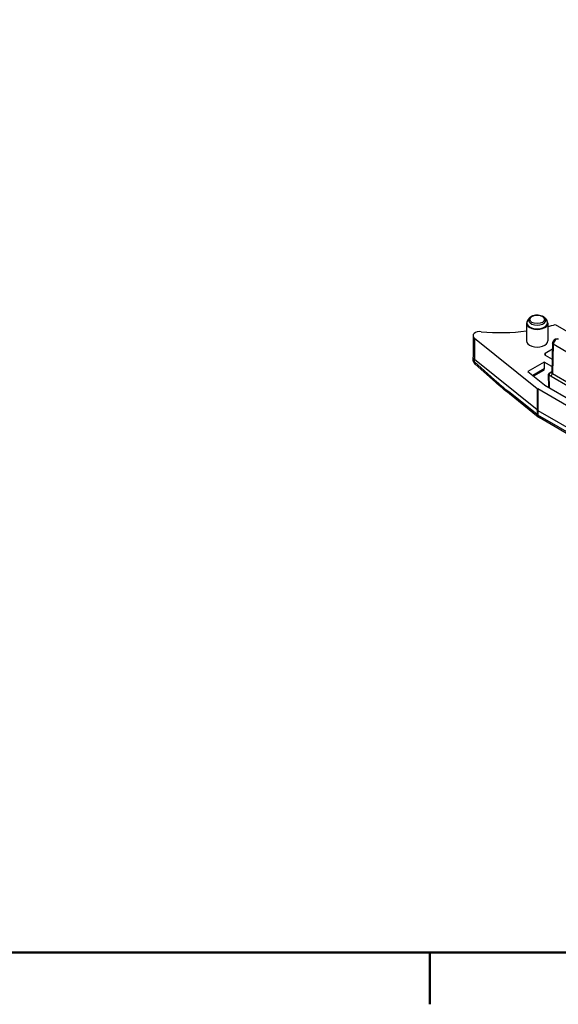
# Model space of a CAD drawing. Header units: millimetres. Extents: x 0 to 420, y 0 to 297.
# Tile 3 of 18: x 113 to 149, y 7 to 72. Entities that reach past the tile are written whole.
import ezdxf

# ---------------------------------------------------------------- set-up
doc = ezdxf.new("R2010")
doc.units = ezdxf.units.MM
doc.layers.get('0').update_dxf_attribs({"lineweight": 25})
doc.layers.add('Bordo_0', color=7, linetype='Continuous', lineweight=50)
doc.layers.add('Spigoli tangenti visibili(ISO)', color=7, linetype='Continuous', lineweight=25)
doc.layers.add('Spigoli visibili(ISO)', color=176, linetype='Continuous', lineweight=25, true_color=0x000080)

# ---------------------------------------------------------------- blocks, each defined once
blk = doc.blocks.new('Borders Bordo di default')
at = {"layer": 'Bordo_0'}
blk.add_line((140, 10), (140, 6.552), dxfattribs=at)
at = {"layer": 'Bordo_0', "flags": 128}
blk.add_lwpolyline([(10, 10), (10, 287), (410, 287), (410, 10), (10, 10)], dxfattribs=at)

msp = doc.modelspace()

# ---------------------------------------------------------------- linework, layer by layer
at = {"layer": 'Spigoli tangenti visibili(ISO)'}
for p, q in [((142.96, 50.908), (142.96, 49.479)), ((148.214, 50.495), (148.156, 48.552)), ((149.389, 49.816), (148.214, 50.495)), ((147.675, 49.891), (147.677, 49.767)), ((147.133, 46.126), (142.96, 49.479)), ((142.962, 49.327), (142.96, 49.479)), ((144.311, 48.128), (142.962, 49.327)), ((147.612, 48.859), (146.851, 48.419)), ((148.113, 48.652), (148.05, 48.615)), ((148.156, 48.552), (149.389, 47.84)), ((147.966, 47.595), (147.94, 48.452)), ((147.136, 45.819), (145.229, 47.351)), ((147.133, 47.555), (147.133, 46.126)), ((147.186, 47.52), (147.186, 46.091)), ((147.133, 46.126), (147.136, 45.819)), ((147.186, 46.091), (150.662, 44.084)), ((147.186, 46.091), (147.188, 45.783)), ((150.665, 43.776), (147.188, 45.783))]:
    msp.add_line(p, q, dxfattribs=at)
for centre, major_axis, ratio, start_param, end_param in [((147.144, 51.929), (0.692, 0), 0.57735, 2.773606, 6.651172), ((147.144, 51.893), (0.703, 0), 0.57735, 3.135422, 6.289356), ((147.144, 52.112), (-0.578, 0), 0.57735, 5.915199, 9.792765), ((148.32, 50.554), (-0.15, 0.005), 0.577174, 0.000258, 0.802694), ((148.411, 50.604), (0.141, 0.24), 0.572689, 0.003994, 2.342742), ((143.266, 49.456), (-0.249, -0.28), 0.626004, 5.634044, 6.28318), ((148.05, 48.738), (0.075, -0.13), 0.57735, 5.497787, 6.102967), ((148.05, 48.493), (-0.075, -0.13), 0.577338, 0.935107, 2.338738), ((148.262, 48.615), (-0.15, -0.005), 0.576194, 6.248531, 7.050716), ((144.615, 48.257), (-0.249, -0.28), 0.626004, 5.634044, 6.283185), ((145.048, 68.126), (-9.961, 23.514), 0.471403, 2.360043, 2.421651), ((145.533, 47.48), (-0.235, -0.292), 0.663063, 5.601962, 6.283185), ((147.542, 45.991), (-0.5, -0.004), 0.581957, 0.618329, 0.780639), ((147.44, 45.948), (-0.235, -0.292), 0.663063, 5.601962, 6.283185), ((147.454, 45.939), (-0.188, -0.325), 0.57735, 5.506514, 6.283185)]:
    msp.add_ellipse(centre, major_axis=major_axis, ratio=ratio, start_param=start_param, end_param=end_param, dxfattribs=at)
msp.add_ellipse((147.144, 52.157), major_axis=(0.489, 0), ratio=0.57735, dxfattribs=at)
for points, knots in [([(142.96, 49.479), (142.933, 49.501), (142.912, 49.525), (142.897, 49.551), (142.882, 49.576), (142.873, 49.603), (142.872, 49.629), (142.872, 49.632), (142.872, 49.634), (142.872, 49.637)], [0, 0, 0, 0, 0.125, 0.125, 0.125, 0.25, 0.25, 0.25, 0.2612258, 0.2612258, 0.2612258, 0.2612258]), ([(142.962, 49.327), (142.935, 49.349), (142.892, 49.398), (142.874, 49.455), (142.873, 49.484), (142.873, 49.486)], [0, 0, 0, 0, 0.125, 0.25, 0.2608638, 0.2608638, 0.2608638, 0.2608638]), ([(147.985, 48.426), (147.974, 48.441), (147.96, 48.472), (147.962, 48.525), (147.992, 48.574), (148.027, 48.602), (148.05, 48.615)], [0.0000273, 0.0000273, 0.0000273, 0.0000273, 0.25, 0.5, 0.75, 1, 1, 1, 1]), ([(147.186, 46.091), (147.18, 46.094), (147.173, 46.098), (147.167, 46.101), (147.161, 46.105), (147.155, 46.109), (147.15, 46.113), (147.144, 46.118), (147.139, 46.122), (147.133, 46.126)], [0, 0, 0, 0, 0.333333, 0.333333, 0.333333, 0.666667, 0.666667, 0.666667, 1, 1, 1, 1])]:
    msp.add_open_spline(points, degree=3, knots=knots, dxfattribs=at)
at = {"layer": 'Spigoli visibili(ISO)'}
for p, q in [((146.442, 51.895), (146.429, 50.731)), ((146.605, 52.232), (146.499, 52.073)), ((147.683, 52.232), (147.79, 52.073)), ((147.847, 51.895), (147.86, 50.731)), ((148.342, 51.818), (149.5, 51.149)), ((142.872, 51.067), (142.872, 49.638)), ((142.96, 50.908), (147.133, 47.555)), ((148.17, 50.558), (148.112, 48.614)), ((148.159, 50.171), (147.675, 49.891)), ((142.873, 49.486), (142.872, 49.637)), ((144.366, 47.977), (143.017, 49.176)), ((147.612, 49.304), (146.528, 48.678)), ((148.124, 49.008), (147.612, 49.304)), ((147.612, 49.304), (147.612, 48.859)), ((147.675, 49.769), (148.138, 49.501)), ((146.528, 48.678), (147.637, 47.787)), ((147.562, 48.749), (146.909, 48.372)), ((147.94, 48.574), (148.114, 48.675)), ((147.923, 47.62), (147.896, 48.512)), ((147.985, 48.426), (147.94, 48.452)), ((148.065, 48.381), (149.299, 47.669)), ((150.662, 45.513), (147.186, 47.52)), ((147.664, 47.769), (149.491, 46.714)), ((147.206, 45.655), (145.298, 47.188)), ((150.742, 43.607), (147.266, 45.614))]:
    msp.add_line(p, q, dxfattribs=at)
for centre, major_axis, ratio, start_param, end_param in [((144.698, 55.603), (7.5, 0), 0.57735, 5.146014, 5.219624), ((143.343, 51.067), (-0.472, 0), 0.57735, 4.541588, 6.906268), ((144.698, 55.603), (7.5, 0), 0.57735, 4.541588, 4.946226), ((147.144, 50.728), (-0.715, 0), 0.57735, 6.277014, 9.430949), ((147.781, 49.83), (-0.15, 0), 0.577306, 5.497825, 7.068545), ((147.435, 48.964), (-0.128, 0.215), 0.567188, 3.133165, 3.90111), ((148.046, 48.513), (-0.15, 0), 0.577174, 5.497939, 7.068431), ((148.262, 48.615), (-0.15, -0.005), 0.576194, 6.248378, 6.248531), ((147.539, 47.724), (-0.5, 0), 0.57735, 0.623083, 0.785398), ((147.84, 47.871), (0.25, 0), 0.577366, 3.76466, 3.926975)]:
    msp.add_ellipse(centre, major_axis=major_axis, ratio=ratio, start_param=start_param, end_param=end_param, dxfattribs=at)
for points, knots in [([(146.605, 52.232), (146.63, 52.269), (146.662, 52.302), (146.743, 52.361), (146.793, 52.387), (146.903, 52.428), (146.964, 52.442), (147.088, 52.458), (147.151, 52.459), (147.276, 52.45), (147.337, 52.439), (147.452, 52.406), (147.506, 52.382), (147.601, 52.324), (147.642, 52.288), (147.677, 52.242), (147.68, 52.237), (147.683, 52.232)], [5.865774, 5.865774, 5.865774, 5.865774, 6.160661, 6.160661, 6.501667, 6.501667, 6.85056, 6.85056, 7.1953, 7.1953, 7.539394, 7.539394, 7.887169, 7.887169, 8.233613, 8.233613, 8.271393, 8.271393, 8.271393, 8.271393]), ([(146.499, 52.073), (146.492, 52.062), (146.485, 52.051), (146.473, 52.029), (146.468, 52.017), (146.459, 51.994), (146.455, 51.982), (146.448, 51.958), (146.446, 51.945), (146.443, 51.92), (146.442, 51.908), (146.442, 51.895)], [0.4174114, 0.4174114, 0.4174114, 0.4174114, 0.4897746, 0.4897746, 0.5621378, 0.5621378, 0.6345009, 0.6345009, 0.7068641, 0.7068641, 0.7792273, 0.7792273, 0.7792273, 0.7792273]), ([(147.847, 51.895), (147.847, 51.908), (147.846, 51.92), (147.843, 51.945), (147.84, 51.958), (147.834, 51.982), (147.83, 51.994), (147.821, 52.017), (147.815, 52.029), (147.804, 52.051), (147.797, 52.062), (147.79, 52.073)], [3.9331617, 3.9331617, 3.9331617, 3.9331617, 4.0055249, 4.0055249, 4.077888, 4.077888, 4.1502512, 4.1502512, 4.2226144, 4.2226144, 4.2949776, 4.2949776, 4.2949776, 4.2949776]), ([(148.17, 50.558), (148.171, 50.588), (148.177, 50.618), (148.197, 50.676), (148.211, 50.705), (148.244, 50.756), (148.264, 50.78), (148.308, 50.82), (148.333, 50.837), (148.386, 50.861), (148.416, 50.869), (148.471, 50.871), (148.497, 50.867), (148.531, 50.855), (148.542, 50.85), (148.551, 50.844)], [0.0000047, 0.0000047, 0.0000047, 0.0000047, 0.0185968, 0.0185968, 0.037349, 0.037349, 0.0555749, 0.0555749, 0.0739951, 0.0739951, 0.0927003, 0.0927003, 0.1088451, 0.1088451, 0.115852, 0.115852, 0.115852, 0.115852]), ([(143.017, 49.176), (142.98, 49.208), (142.949, 49.247), (142.903, 49.331), (142.887, 49.376), (142.876, 49.442), (142.874, 49.463), (142.873, 49.484)], [0, 0, 0, 0, 0.02961062, 0.02961062, 0.05768956, 0.05768956, 0.07033735, 0.07033735, 0.07033735, 0.07033735]), ([(148.106, 48.594), (148.106, 48.594), (148.106, 48.594), (148.107, 48.594), (148.108, 48.597), (148.111, 48.604), (148.112, 48.609), (148.112, 48.614)], [0.01621538, 0.01621538, 0.01621538, 0.01621538, 0.01712457, 0.01712457, 0.02606702, 0.02606702, 0.03514394, 0.03514394, 0.03514394, 0.03514394]), ([(147.985, 48.426), (147.998, 48.418), (148.01, 48.412), (148.032, 48.4), (148.039, 48.396), (148.052, 48.388), (148.059, 48.385), (148.065, 48.381)], [0.00000074, 0.00000074, 0.00000074, 0.00000074, 0.01123318, 0.01123318, 0.01661439, 0.01661439, 0.02176074, 0.02176074, 0.02176074, 0.02176074])]:
    msp.add_open_spline(points, degree=3, knots=knots, dxfattribs=at)
for points in [[(142.872, 49.637), (142.872, 49.637), (142.872, 49.638), (142.872, 49.638)], [(145.298, 47.188), (144.987, 47.438), (144.676, 47.701), (144.366, 47.977)], [(147.266, 45.614), (147.245, 45.626), (147.225, 45.64), (147.206, 45.655)]]:
    msp.add_open_spline(points, degree=3, dxfattribs=at)

# ---------------------------------------------------------------- block references
msp.add_blockref('Borders Bordo di default', (0, 0))

doc.saveas('drawing.dxf')
